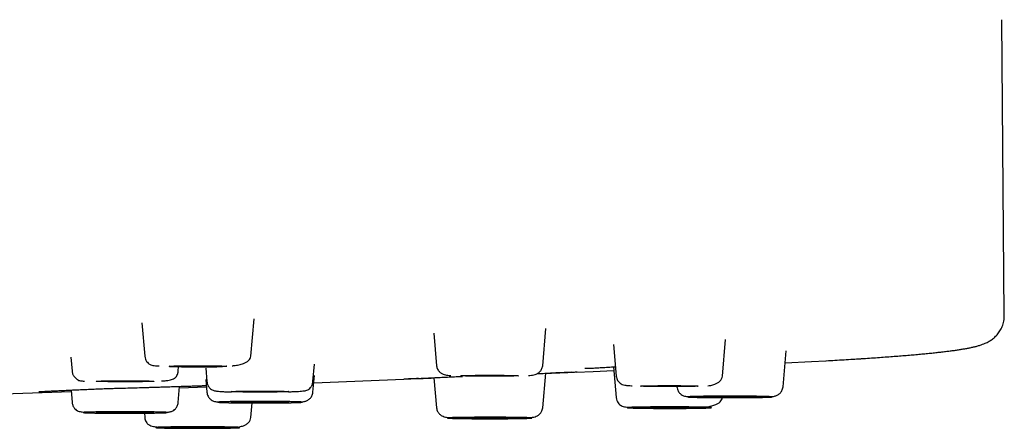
# Model space of a CAD drawing. Header units: millimetres. Extents: x 8 to 1918, y 12 to 2737.
# Tile 108 of 113: x 1063 to 1098, y 2655 to 2670. Entities that reach past the tile are written whole.
import ezdxf

# ---------------------------------------------------------------- set-up
doc = ezdxf.new("R2010")
doc.units = ezdxf.units.MM

msp = doc.modelspace()

# ---------------------------------------------------------------- linework, layer by layer
at = {"color": 7, "linetype": 'Continuous', "lineweight": 30}
for p, q in [((1098.409, 2659.145), (1098.315, 2669.903)), ((1066.999, 2658.874), (1067.105, 2657.664)), ((1070.969, 2657.664), (1071.088, 2659.024)), ((1077.629, 2658.499), (1077.732, 2657.317)), ((1081.596, 2657.317), (1081.714, 2658.666)), ((1084.175, 2658.095), (1084.276, 2656.94)), ((1088.14, 2656.94), (1088.257, 2658.273)), ((1090.35, 2656.549), (1090.465, 2657.86)), ((1064.414, 2657.624), (1064.458, 2657.116)), ((1068.322, 2657.116), (1068.337, 2657.285)), ((1073.23, 2656.741), (1073.286, 2657.373)), ((1084.178, 2657.277), (1084.276, 2656.157)), ((1069.324, 2657.223), (1069.366, 2656.741)), ((1073.23, 2656.356), (1073.284, 2656.965)), ((1081.596, 2655.781), (1081.706, 2657.044)), ((1081.706, 2657.039), (1081.871, 2657.045)), ((1068.322, 2655.981), (1068.373, 2656.566)), ((1069.326, 2656.816), (1069.366, 2656.356)), ((1073.261, 2656.701), (1076.54, 2656.828)), ((1077.636, 2656.881), (1077.732, 2655.781)), ((1064.419, 2656.432), (1064.458, 2655.981)), ((1068.369, 2656.518), (1069.349, 2656.554)), ((1070.969, 2655.434), (1071.016, 2655.971)), ((1067.09, 2655.599), (1067.105, 2655.434))]:
    msp.add_line(p, q, dxfattribs=at)
at = {"color": 7, "linetype": 'Continuous', "lineweight": 30, "flags": 128}
for points in [[(1067.987, 2657.299), (1067.994, 2657.301), (1068.015, 2657.303), (1068.05, 2657.305), (1068.098, 2657.307), (1068.16, 2657.309), (1068.232, 2657.311), (1068.316, 2657.312), (1068.41, 2657.313), (1068.512, 2657.315), (1068.621, 2657.316), (1068.736, 2657.316), (1068.854, 2657.317), (1068.976, 2657.317), (1069.098, 2657.317), (1069.219, 2657.317), (1069.338, 2657.316), (1069.453, 2657.316), (1069.562, 2657.315), (1069.664, 2657.313), (1069.757, 2657.312), (1069.841, 2657.311), (1069.914, 2657.309), (1069.975, 2657.307), (1070.023, 2657.305), (1070.058, 2657.303), (1070.08, 2657.301), (1070.087, 2657.299), (1070.08, 2657.297), (1070.058, 2657.294), (1070.023, 2657.292), (1069.975, 2657.29), (1069.914, 2657.289), (1069.841, 2657.287), (1069.757, 2657.285), (1069.664, 2657.284), (1069.562, 2657.283), (1069.453, 2657.282), (1069.338, 2657.281), (1069.219, 2657.281), (1069.098, 2657.28), (1068.976, 2657.28), (1068.854, 2657.281), (1068.736, 2657.281), (1068.621, 2657.282), (1068.512, 2657.283), (1068.41, 2657.284), (1068.316, 2657.285), (1068.232, 2657.287), (1068.16, 2657.289), (1068.098, 2657.29), (1068.05, 2657.292), (1068.015, 2657.294), (1067.994, 2657.297), (1067.987, 2657.299)], [(1090.426, 2657.419), (1091.386, 2657.468), (1091.915, 2657.498)], [(1078.614, 2656.952), (1078.621, 2656.954), (1078.642, 2656.956), (1078.677, 2656.958), (1078.726, 2656.96), (1078.787, 2656.962), (1078.86, 2656.964), (1078.943, 2656.965), (1079.037, 2656.966), (1079.139, 2656.968), (1079.248, 2656.969), (1079.363, 2656.969), (1079.482, 2656.97), (1079.603, 2656.97), (1079.725, 2656.97), (1079.846, 2656.97), (1079.965, 2656.969), (1080.08, 2656.969), (1080.189, 2656.968), (1080.291, 2656.966), (1080.384, 2656.965), (1080.468, 2656.964), (1080.541, 2656.962), (1080.602, 2656.96), (1080.651, 2656.958), (1080.686, 2656.956), (1080.707, 2656.954), (1080.714, 2656.952), (1080.707, 2656.95), (1080.686, 2656.948), (1080.651, 2656.945), (1080.602, 2656.944), (1080.541, 2656.942), (1080.468, 2656.94), (1080.384, 2656.938), (1080.291, 2656.937), (1080.189, 2656.936), (1080.08, 2656.935), (1079.965, 2656.934), (1079.846, 2656.934), (1079.725, 2656.933), (1079.603, 2656.933), (1079.482, 2656.934), (1079.363, 2656.934), (1079.248, 2656.935), (1079.139, 2656.936), (1079.037, 2656.937), (1078.943, 2656.938), (1078.86, 2656.94), (1078.787, 2656.942), (1078.726, 2656.944), (1078.677, 2656.945), (1078.642, 2656.948), (1078.621, 2656.95), (1078.614, 2656.952)], [(1082.819, 2657.085), (1083.433, 2657.11), (1084.19, 2657.143)], [(1065.34, 2656.751), (1065.347, 2656.754), (1065.369, 2656.756), (1065.404, 2656.758), (1065.452, 2656.76), (1065.513, 2656.762), (1065.586, 2656.763), (1065.67, 2656.765), (1065.763, 2656.766), (1065.865, 2656.767), (1065.974, 2656.768), (1066.089, 2656.769), (1066.208, 2656.769), (1066.329, 2656.77), (1066.451, 2656.77), (1066.573, 2656.769), (1066.691, 2656.769), (1066.806, 2656.768), (1066.915, 2656.767), (1067.017, 2656.766), (1067.111, 2656.765), (1067.195, 2656.763), (1067.268, 2656.762), (1067.329, 2656.76), (1067.377, 2656.758), (1067.412, 2656.756), (1067.433, 2656.754), (1067.44, 2656.751), (1067.433, 2656.749), (1067.412, 2656.747), (1067.377, 2656.745), (1067.329, 2656.743), (1067.268, 2656.741), (1067.195, 2656.74), (1067.111, 2656.738), (1067.017, 2656.737), (1066.915, 2656.736), (1066.806, 2656.735), (1066.691, 2656.734), (1066.573, 2656.733), (1066.451, 2656.733), (1066.329, 2656.733), (1066.208, 2656.733), (1066.089, 2656.734), (1065.974, 2656.735), (1065.865, 2656.736), (1065.763, 2656.737), (1065.67, 2656.738), (1065.586, 2656.74), (1065.513, 2656.741), (1065.452, 2656.743), (1065.404, 2656.745), (1065.369, 2656.747), (1065.347, 2656.749), (1065.34, 2656.751)], [(1085.158, 2656.575), (1085.165, 2656.577), (1085.186, 2656.579), (1085.221, 2656.581), (1085.27, 2656.583), (1085.331, 2656.585), (1085.404, 2656.587), (1085.488, 2656.589), (1085.581, 2656.59), (1085.683, 2656.591), (1085.792, 2656.592), (1085.907, 2656.593), (1086.026, 2656.593), (1086.147, 2656.594), (1086.269, 2656.594), (1086.39, 2656.593), (1086.509, 2656.593), (1086.624, 2656.592), (1086.733, 2656.591), (1086.835, 2656.59), (1086.929, 2656.589), (1087.012, 2656.587), (1087.085, 2656.585), (1087.146, 2656.583), (1087.195, 2656.581), (1087.23, 2656.579), (1087.251, 2656.577), (1087.258, 2656.575), (1087.251, 2656.573), (1087.23, 2656.571), (1087.195, 2656.569), (1087.146, 2656.567), (1087.085, 2656.565), (1087.012, 2656.563), (1086.929, 2656.562), (1086.835, 2656.561), (1086.733, 2656.559), (1086.624, 2656.558), (1086.509, 2656.558), (1086.39, 2656.557), (1086.269, 2656.557), (1086.147, 2656.557), (1086.026, 2656.557), (1085.907, 2656.558), (1085.792, 2656.558), (1085.683, 2656.559), (1085.581, 2656.561), (1085.488, 2656.562), (1085.404, 2656.563), (1085.331, 2656.565), (1085.27, 2656.567), (1085.221, 2656.569), (1085.186, 2656.571), (1085.165, 2656.573), (1085.158, 2656.575)], [(1054.523, 2656.05), (1058.785, 2656.186), (1064.424, 2656.377)], [(1070.248, 2656.376), (1070.256, 2656.378), (1070.277, 2656.38), (1070.312, 2656.382), (1070.36, 2656.384), (1070.421, 2656.386), (1070.494, 2656.388), (1070.578, 2656.389), (1070.671, 2656.391), (1070.773, 2656.392), (1070.883, 2656.393), (1070.997, 2656.394), (1071.116, 2656.394), (1071.237, 2656.394), (1071.359, 2656.394), (1071.481, 2656.394), (1071.6, 2656.394), (1071.714, 2656.393), (1071.823, 2656.392), (1071.925, 2656.391), (1072.019, 2656.389), (1072.103, 2656.388), (1072.176, 2656.386), (1072.237, 2656.384), (1072.285, 2656.382), (1072.32, 2656.38), (1072.341, 2656.378), (1072.348, 2656.376), (1072.341, 2656.374), (1072.32, 2656.372), (1072.285, 2656.37), (1072.237, 2656.368), (1072.176, 2656.366), (1072.103, 2656.364), (1072.019, 2656.363), (1071.925, 2656.361), (1071.823, 2656.36), (1071.714, 2656.359), (1071.6, 2656.359), (1071.481, 2656.358), (1071.359, 2656.358), (1071.237, 2656.358), (1071.116, 2656.358), (1070.997, 2656.359), (1070.883, 2656.359), (1070.773, 2656.36), (1070.671, 2656.361), (1070.578, 2656.363), (1070.494, 2656.364), (1070.421, 2656.366), (1070.36, 2656.368), (1070.312, 2656.37), (1070.277, 2656.372), (1070.256, 2656.374), (1070.248, 2656.376)], [(1087.368, 2656.184), (1087.375, 2656.186), (1087.396, 2656.188), (1087.431, 2656.19), (1087.479, 2656.192), (1087.541, 2656.194), (1087.613, 2656.195), (1087.697, 2656.197), (1087.791, 2656.198), (1087.893, 2656.2), (1088.002, 2656.201), (1088.117, 2656.201), (1088.235, 2656.202), (1088.357, 2656.202), (1088.479, 2656.202), (1088.6, 2656.202), (1088.719, 2656.201), (1088.834, 2656.201), (1088.943, 2656.2), (1089.045, 2656.198), (1089.138, 2656.197), (1089.222, 2656.195), (1089.295, 2656.194), (1089.356, 2656.192), (1089.404, 2656.19), (1089.439, 2656.188), (1089.461, 2656.186), (1089.468, 2656.184), (1089.461, 2656.182), (1089.439, 2656.179), (1089.404, 2656.177), (1089.356, 2656.175), (1089.295, 2656.174), (1089.222, 2656.172), (1089.138, 2656.17), (1089.045, 2656.169), (1088.943, 2656.168), (1088.834, 2656.167), (1088.719, 2656.166), (1088.6, 2656.166), (1088.479, 2656.165), (1088.357, 2656.165), (1088.235, 2656.166), (1088.117, 2656.166), (1088.002, 2656.167), (1087.893, 2656.168), (1087.791, 2656.169), (1087.697, 2656.17), (1087.613, 2656.172), (1087.541, 2656.174), (1087.479, 2656.175), (1087.431, 2656.177), (1087.396, 2656.179), (1087.375, 2656.182), (1087.368, 2656.184)], [(1070.248, 2655.991), (1070.256, 2655.993), (1070.277, 2655.995), (1070.312, 2655.997), (1070.36, 2655.999), (1070.421, 2656.001), (1070.494, 2656.003), (1070.578, 2656.005), (1070.671, 2656.006), (1070.773, 2656.007), (1070.883, 2656.008), (1070.997, 2656.009), (1071.116, 2656.009), (1071.237, 2656.009), (1071.359, 2656.009), (1071.481, 2656.009), (1071.6, 2656.009), (1071.714, 2656.008), (1071.823, 2656.007), (1071.925, 2656.006), (1072.019, 2656.005), (1072.103, 2656.003), (1072.176, 2656.001), (1072.237, 2655.999), (1072.285, 2655.997), (1072.32, 2655.995), (1072.341, 2655.993), (1072.348, 2655.991), (1072.341, 2655.989), (1072.32, 2655.987), (1072.285, 2655.985), (1072.237, 2655.983), (1072.176, 2655.981), (1072.103, 2655.979), (1072.019, 2655.978), (1071.925, 2655.977), (1071.823, 2655.975), (1071.714, 2655.974), (1071.6, 2655.974), (1071.481, 2655.973), (1071.359, 2655.973), (1071.237, 2655.973), (1071.116, 2655.973), (1070.997, 2655.974), (1070.883, 2655.974), (1070.773, 2655.975), (1070.671, 2655.977), (1070.578, 2655.978), (1070.494, 2655.979), (1070.421, 2655.981), (1070.36, 2655.983), (1070.312, 2655.985), (1070.277, 2655.987), (1070.256, 2655.989), (1070.248, 2655.991)], [(1065.34, 2655.616), (1065.347, 2655.618), (1065.369, 2655.62), (1065.404, 2655.622), (1065.452, 2655.624), (1065.513, 2655.626), (1065.586, 2655.628), (1065.67, 2655.629), (1065.763, 2655.631), (1065.865, 2655.632), (1065.974, 2655.633), (1066.089, 2655.633), (1066.208, 2655.634), (1066.329, 2655.634), (1066.451, 2655.634), (1066.573, 2655.634), (1066.691, 2655.633), (1066.806, 2655.633), (1066.915, 2655.632), (1067.017, 2655.631), (1067.111, 2655.629), (1067.195, 2655.628), (1067.268, 2655.626), (1067.329, 2655.624), (1067.377, 2655.622), (1067.412, 2655.62), (1067.433, 2655.618), (1067.44, 2655.616), (1067.433, 2655.614), (1067.412, 2655.612), (1067.377, 2655.61), (1067.329, 2655.608), (1067.268, 2655.606), (1067.195, 2655.604), (1067.111, 2655.603), (1067.017, 2655.601), (1066.915, 2655.6), (1066.806, 2655.599), (1066.691, 2655.598), (1066.573, 2655.598), (1066.451, 2655.598), (1066.329, 2655.598), (1066.208, 2655.598), (1066.089, 2655.598), (1065.974, 2655.599), (1065.865, 2655.6), (1065.763, 2655.601), (1065.67, 2655.603), (1065.586, 2655.604), (1065.513, 2655.606), (1065.452, 2655.608), (1065.404, 2655.61), (1065.369, 2655.612), (1065.347, 2655.614), (1065.34, 2655.616)], [(1085.158, 2655.792), (1085.165, 2655.794), (1085.186, 2655.796), (1085.221, 2655.798), (1085.27, 2655.8), (1085.331, 2655.802), (1085.404, 2655.804), (1085.488, 2655.805), (1085.581, 2655.807), (1085.683, 2655.808), (1085.792, 2655.809), (1085.907, 2655.81), (1086.026, 2655.81), (1086.147, 2655.81), (1086.269, 2655.81), (1086.39, 2655.81), (1086.509, 2655.81), (1086.624, 2655.809), (1086.733, 2655.808), (1086.835, 2655.807), (1086.929, 2655.805), (1087.012, 2655.804), (1087.085, 2655.802), (1087.146, 2655.8), (1087.195, 2655.798), (1087.23, 2655.796), (1087.251, 2655.794), (1087.258, 2655.792), (1087.251, 2655.79), (1087.23, 2655.788), (1087.195, 2655.786), (1087.146, 2655.784), (1087.085, 2655.782), (1087.012, 2655.78), (1086.929, 2655.779), (1086.835, 2655.777), (1086.733, 2655.776), (1086.624, 2655.775), (1086.509, 2655.775), (1086.39, 2655.774), (1086.269, 2655.774), (1086.147, 2655.774), (1086.026, 2655.774), (1085.907, 2655.775), (1085.792, 2655.775), (1085.683, 2655.776), (1085.581, 2655.777), (1085.488, 2655.779), (1085.404, 2655.78), (1085.331, 2655.782), (1085.27, 2655.784), (1085.221, 2655.786), (1085.186, 2655.788), (1085.165, 2655.79), (1085.158, 2655.792)], [(1078.614, 2655.416), (1078.621, 2655.418), (1078.642, 2655.42), (1078.677, 2655.422), (1078.726, 2655.424), (1078.787, 2655.426), (1078.86, 2655.427), (1078.943, 2655.429), (1079.037, 2655.43), (1079.139, 2655.431), (1079.248, 2655.432), (1079.363, 2655.433), (1079.482, 2655.434), (1079.603, 2655.434), (1079.725, 2655.434), (1079.846, 2655.434), (1079.965, 2655.433), (1080.08, 2655.432), (1080.189, 2655.431), (1080.291, 2655.43), (1080.384, 2655.429), (1080.468, 2655.427), (1080.541, 2655.426), (1080.602, 2655.424), (1080.651, 2655.422), (1080.686, 2655.42), (1080.707, 2655.418), (1080.714, 2655.416), (1080.707, 2655.413), (1080.686, 2655.411), (1080.651, 2655.409), (1080.602, 2655.407), (1080.541, 2655.406), (1080.468, 2655.404), (1080.384, 2655.402), (1080.291, 2655.401), (1080.189, 2655.4), (1080.08, 2655.399), (1079.965, 2655.398), (1079.846, 2655.398), (1079.725, 2655.397), (1079.603, 2655.397), (1079.482, 2655.398), (1079.363, 2655.398), (1079.248, 2655.399), (1079.139, 2655.4), (1079.037, 2655.401), (1078.943, 2655.402), (1078.86, 2655.404), (1078.787, 2655.406), (1078.726, 2655.407), (1078.677, 2655.409), (1078.642, 2655.411), (1078.621, 2655.413), (1078.614, 2655.416)], [(1067.987, 2655.069), (1067.994, 2655.071), (1068.015, 2655.073), (1068.05, 2655.075), (1068.098, 2655.077), (1068.16, 2655.079), (1068.232, 2655.08), (1068.316, 2655.082), (1068.41, 2655.083), (1068.512, 2655.085), (1068.621, 2655.085), (1068.736, 2655.086), (1068.854, 2655.087), (1068.976, 2655.087), (1069.098, 2655.087), (1069.219, 2655.087), (1069.338, 2655.086), (1069.453, 2655.085), (1069.562, 2655.085), (1069.664, 2655.083), (1069.757, 2655.082), (1069.841, 2655.08), (1069.914, 2655.079), (1069.975, 2655.077), (1070.023, 2655.075), (1070.058, 2655.073), (1070.08, 2655.071), (1070.087, 2655.069), (1070.08, 2655.067), (1070.058, 2655.064), (1070.023, 2655.062), (1069.975, 2655.06), (1069.914, 2655.059), (1069.841, 2655.057), (1069.757, 2655.055), (1069.664, 2655.054), (1069.562, 2655.053), (1069.453, 2655.052), (1069.338, 2655.051), (1069.219, 2655.051), (1069.098, 2655.05), (1068.976, 2655.05), (1068.854, 2655.051), (1068.736, 2655.051), (1068.621, 2655.052), (1068.512, 2655.053), (1068.41, 2655.054), (1068.316, 2655.055), (1068.232, 2655.057), (1068.16, 2655.059), (1068.098, 2655.06), (1068.05, 2655.062), (1068.015, 2655.064), (1067.994, 2655.067), (1067.987, 2655.069)]]:
    msp.add_lwpolyline(points, dxfattribs=at)
at = {"color": 7, "linetype": 'Continuous', "lineweight": 30}
for points, knots in [([(1093.152, 2657.572), (1093.169, 2657.573), (1093.291, 2657.581), (1093.505, 2657.595), (1093.794, 2657.615), (1094.072, 2657.635), (1094.339, 2657.654), (1094.595, 2657.674), (1094.841, 2657.694), (1095.076, 2657.714), (1095.3, 2657.734), (1095.515, 2657.754), (1095.719, 2657.775), (1095.913, 2657.795), (1096.097, 2657.815), (1096.271, 2657.836), (1096.436, 2657.856), (1096.592, 2657.877), (1096.739, 2657.899), (1096.878, 2657.921), (1097.011, 2657.943), (1097.137, 2657.967), (1097.26, 2657.993), (1097.383, 2658.023), (1097.5, 2658.055), (1097.608, 2658.091), (1097.7, 2658.128), (1097.779, 2658.164), (1097.849, 2658.202), (1097.914, 2658.241), (1097.975, 2658.284), (1098.034, 2658.332), (1098.092, 2658.384), (1098.147, 2658.442), (1098.2, 2658.507), (1098.249, 2658.579), (1098.295, 2658.658), (1098.335, 2658.746), (1098.368, 2658.841), (1098.393, 2658.943), (1098.408, 2659.046), (1098.408, 2659.114), (1098.409, 2659.145)], [0, 0, 0, 0, 0.006042, 0.041151, 0.076203, 0.111197, 0.146129, 0.180999, 0.215807, 0.25055, 0.28523, 0.319849, 0.354408, 0.388914, 0.423376, 0.457808, 0.492231, 0.526679, 0.561203, 0.595885, 0.630853, 0.666328, 0.7027, 0.740708, 0.781665, 0.816118, 0.843399, 0.863883, 0.88064, 0.894893, 0.907342, 0.91844, 0.928509, 0.937789, 0.946474, 0.954721, 0.962663, 0.970415, 0.978077, 0.985732, 0.993449, 1, 1, 1, 1]), ([(1067.105, 2657.664), (1067.111, 2657.627), (1067.123, 2657.556), (1067.172, 2657.471), (1067.227, 2657.41), (1067.292, 2657.365), (1067.365, 2657.336), (1067.443, 2657.324), (1067.529, 2657.315), (1067.599, 2657.311), (1067.626, 2657.309)], [0, 0, 0, 0, 0.0945064, 0.184895, 0.2771714, 0.3763487, 0.5257608, 0.7007132, 0.8871827, 1, 1, 1, 1]), ([(1070.286, 2657.314), (1070.304, 2657.316), (1070.393, 2657.324), (1070.535, 2657.349), (1070.69, 2657.392), (1070.807, 2657.445), (1070.891, 2657.505), (1070.951, 2657.578), (1070.963, 2657.635), (1070.969, 2657.664)], [0, 0, 0, 0, 0.048067, 0.232561, 0.420009, 0.562808, 0.707348, 0.853279, 1, 1, 1, 1]), ([(1067.999, 2657.292), (1068.003, 2657.292), (1068.052, 2657.291), (1068.159, 2657.288), (1068.317, 2657.285), (1068.487, 2657.282), (1068.665, 2657.281), (1068.85, 2657.279), (1069.04, 2657.279), (1069.233, 2657.279), (1069.447, 2657.279), (1069.674, 2657.282), (1069.844, 2657.284), (1069.926, 2657.289), (1069.934, 2657.289)], [0, 0, 0, 0, 0.007482, 0.09361, 0.180948, 0.26954, 0.359434, 0.450681, 0.543336, 0.637457, 0.733105, 0.860632, 0.986547, 1, 1, 1, 1]), ([(1077.732, 2657.317), (1077.736, 2657.293), (1077.742, 2657.247), (1077.776, 2657.169), (1077.837, 2657.092), (1077.922, 2657.032), (1078.014, 2656.993), (1078.098, 2656.977), (1078.175, 2656.968), (1078.231, 2656.963), (1078.249, 2656.962)], [0, 0, 0, 0, 0.0903338, 0.1763203, 0.3349469, 0.4770345, 0.6048033, 0.7599874, 0.921461, 1, 1, 1, 1]), ([(1081.078, 2656.962), (1081.097, 2656.963), (1081.153, 2656.968), (1081.23, 2656.977), (1081.314, 2656.993), (1081.406, 2657.032), (1081.491, 2657.092), (1081.551, 2657.169), (1081.585, 2657.247), (1081.592, 2657.293), (1081.596, 2657.317)], [0, 0, 0, 0, 0.078568, 0.240037, 0.395216, 0.522981, 0.665064, 0.823685, 0.909669, 1, 1, 1, 1]), ([(1083.132, 2657.232), (1083.132, 2657.231), (1083.132, 2657.226), (1083.16, 2657.223), (1083.224, 2657.223), (1083.336, 2657.228), (1083.49, 2657.236), (1083.686, 2657.247), (1083.916, 2657.261), (1084.105, 2657.273), (1084.219, 2657.279), (1084.246, 2657.281)], [0, 0, 0, 0, 0.046132, 0.138638, 0.266303, 0.398915, 0.536319, 0.678252, 0.822604, 0.958061, 1, 1, 1, 1]), ([(1091.926, 2657.498), (1092.032, 2657.504), (1092.253, 2657.517), (1092.575, 2657.536), (1092.879, 2657.554), (1093.066, 2657.566), (1093.152, 2657.572)], [0, 0, 0, 0, 0.246476, 0.51328, 0.779696, 1, 1, 1, 1]), ([(1064.458, 2657.116), (1064.461, 2657.096), (1064.467, 2657.057), (1064.491, 2656.989), (1064.531, 2656.923), (1064.58, 2656.871), (1064.615, 2656.843), (1064.635, 2656.828), (1064.649, 2656.819), (1064.657, 2656.813), (1064.662, 2656.81), (1064.668, 2656.806), (1064.669, 2656.804), (1064.674, 2656.799), (1064.681, 2656.792), (1064.697, 2656.783), (1064.73, 2656.774), (1064.786, 2656.766), (1064.846, 2656.761), (1064.892, 2656.759), (1064.905, 2656.758)], [0, 0, 0, 0, 0.056993, 0.108003, 0.192098, 0.253376, 0.275991, 0.293683, 0.307151, 0.312749, 0.317945, 0.323107, 0.341249, 0.362065, 0.399712, 0.503972, 0.637352, 0.799588, 0.940116, 1, 1, 1, 1]), ([(1067.713, 2656.765), (1067.749, 2656.767), (1067.834, 2656.771), (1067.94, 2656.782), (1068.038, 2656.799), (1068.115, 2656.823), (1068.179, 2656.856), (1068.231, 2656.899), (1068.274, 2656.955), (1068.302, 2657.017), (1068.317, 2657.073), (1068.32, 2657.102), (1068.322, 2657.116)], [0, 0, 0, 0, 0.126621, 0.291865, 0.439132, 0.568979, 0.68195, 0.778858, 0.861352, 0.932867, 0.966516, 1, 1, 1, 1]), ([(1076.536, 2656.845), (1076.537, 2656.844), (1076.541, 2656.841), (1076.576, 2656.841), (1076.629, 2656.841), (1076.702, 2656.843), (1076.804, 2656.846), (1076.94, 2656.851), (1077.116, 2656.858), (1077.319, 2656.867), (1077.546, 2656.877), (1077.793, 2656.889), (1078.054, 2656.902), (1078.316, 2656.914), (1078.523, 2656.924), (1078.643, 2656.93), (1078.675, 2656.931)], [0, 0, 0, 0, 0.043753, 0.105422, 0.168959, 0.232979, 0.297354, 0.38332, 0.469473, 0.555787, 0.642199, 0.728631, 0.81442, 0.895735, 0.972025, 1, 1, 1, 1]), ([(1081.398, 2657.032), (1081.406, 2657.032), (1081.483, 2657.035), (1081.626, 2657.04), (1081.828, 2657.048), (1082.029, 2657.056), (1082.224, 2657.064), (1082.403, 2657.071), (1082.555, 2657.077), (1082.673, 2657.083), (1082.759, 2657.087), (1082.816, 2657.091), (1082.845, 2657.094), (1082.856, 2657.097), (1082.855, 2657.098), (1082.855, 2657.099)], [0, 0, 0, 0, 0.00936, 0.090315, 0.177489, 0.270897, 0.370549, 0.475817, 0.57806, 0.67455, 0.765073, 0.849177, 0.926972, 0.981245, 1, 1, 1, 1]), ([(1082.66, 2657.078), (1082.639, 2657.077), (1082.573, 2657.074), (1082.432, 2657.068), (1082.238, 2657.06), (1082.053, 2657.053), (1081.926, 2657.047), (1081.88, 2657.046)], [0, 0, 0, 0, 0.118056, 0.364208, 0.611108, 0.861164, 1, 1, 1, 1]), ([(1084.276, 2656.94), (1084.281, 2656.911), (1084.29, 2656.851), (1084.325, 2656.778), (1084.368, 2656.72), (1084.425, 2656.671), (1084.499, 2656.635), (1084.596, 2656.61), (1084.708, 2656.597), (1084.798, 2656.591), (1084.852, 2656.588), (1084.86, 2656.588)], [0, 0, 0, 0, 0.070063, 0.142194, 0.221822, 0.312442, 0.453632, 0.620554, 0.815148, 0.972975, 1, 1, 1, 1]), ([(1087.607, 2656.586), (1087.645, 2656.591), (1087.739, 2656.602), (1087.86, 2656.636), (1087.972, 2656.688), (1088.056, 2656.753), (1088.119, 2656.836), (1088.133, 2656.905), (1088.14, 2656.94)], [0, 0, 0, 0, 0.141965, 0.35058, 0.509484, 0.670829, 0.834507, 1, 1, 1, 1]), ([(1063.249, 2656.384), (1063.248, 2656.384), (1063.245, 2656.381), (1063.266, 2656.382), (1063.305, 2656.382), (1063.369, 2656.384), (1063.457, 2656.387), (1063.57, 2656.392), (1063.71, 2656.399), (1063.878, 2656.406), (1064.073, 2656.415), (1064.292, 2656.426), (1064.523, 2656.437), (1064.756, 2656.448), (1064.999, 2656.459), (1065.248, 2656.469), (1065.498, 2656.479), (1065.731, 2656.487), (1065.947, 2656.494), (1066.196, 2656.5), (1066.488, 2656.509), (1066.826, 2656.518), (1067.11, 2656.527), (1067.345, 2656.534), (1067.539, 2656.54), (1067.748, 2656.546), (1067.97, 2656.553), (1068.2, 2656.561), (1068.434, 2656.568), (1068.668, 2656.575), (1068.893, 2656.582), (1069.091, 2656.588), (1069.245, 2656.593), (1069.315, 2656.596), (1069.345, 2656.598)], [0, 0, 0, 0, 0.002463, 0.027189, 0.053957, 0.08213, 0.111673, 0.142577, 0.174824, 0.208388, 0.24323, 0.279248, 0.314226, 0.347129, 0.378016, 0.412476, 0.444135, 0.473014, 0.499127, 0.523415, 0.563861, 0.604346, 0.644896, 0.666842, 0.69129, 0.718252, 0.747741, 0.779768, 0.814337, 0.851454, 0.891132, 0.931359, 0.970035, 1, 1, 1, 1]), ([(1069.366, 2656.741), (1069.37, 2656.717), (1069.377, 2656.67), (1069.408, 2656.589), (1069.461, 2656.51), (1069.533, 2656.45), (1069.595, 2656.419), (1069.639, 2656.407), (1069.691, 2656.398), (1069.756, 2656.389), (1069.845, 2656.382), (1069.968, 2656.374), (1070.109, 2656.369), (1070.215, 2656.366), (1070.258, 2656.365)], [0, 0, 0, 0, 0.0435151, 0.0839945, 0.1576592, 0.2262095, 0.2952419, 0.370455, 0.4523736, 0.5396629, 0.6323171, 0.7641883, 0.9056805, 1, 1, 1, 1]), ([(1072.337, 2656.369), (1072.344, 2656.37), (1072.408, 2656.371), (1072.514, 2656.375), (1072.65, 2656.382), (1072.767, 2656.389), (1072.864, 2656.398), (1072.937, 2656.407), (1073.005, 2656.425), (1073.074, 2656.46), (1073.143, 2656.519), (1073.194, 2656.598), (1073.221, 2656.675), (1073.227, 2656.719), (1073.23, 2656.741)], [0, 0, 0, 0, 0.0154216, 0.1339246, 0.2504669, 0.3651097, 0.4779037, 0.5880424, 0.6859505, 0.7715034, 0.8485916, 0.9224138, 0.96034, 1, 1, 1, 1]), ([(1077.073, 2656.85), (1077.027, 2656.848), (1076.915, 2656.843), (1076.794, 2656.838), (1076.728, 2656.836), (1076.708, 2656.835)], [0, 0, 0, 0, 0.326936, 0.788504, 1, 1, 1, 1]), ([(1077.084, 2656.85), (1077.135, 2656.852), (1077.248, 2656.857), (1077.433, 2656.865), (1077.572, 2656.87), (1077.636, 2656.873)], [0, 0, 0, 0, 0.307774, 0.681192, 1, 1, 1, 1]), ([(1069.366, 2656.356), (1069.371, 2656.329), (1069.378, 2656.277), (1069.407, 2656.208), (1069.442, 2656.153), (1069.492, 2656.096), (1069.557, 2656.05), (1069.624, 2656.023), (1069.677, 2656.014), (1069.748, 2656.004), (1069.802, 2656), (1069.82, 2655.998)], [0, 0, 0, 0, 0.079971, 0.153494, 0.221596, 0.285468, 0.405764, 0.527792, 0.707877, 0.900527, 1, 1, 1, 1]), ([(1072.806, 2655.996), (1072.844, 2656.001), (1072.914, 2656.011), (1073.021, 2656.051), (1073.118, 2656.115), (1073.183, 2656.198), (1073.219, 2656.283), (1073.227, 2656.332), (1073.23, 2656.356)], [0, 0, 0, 0, 0.2212139, 0.4057146, 0.5952939, 0.792619, 0.8950226, 1, 1, 1, 1]), ([(1086.486, 2656.549), (1086.49, 2656.522), (1086.498, 2656.469), (1086.527, 2656.401), (1086.562, 2656.345), (1086.612, 2656.289), (1086.676, 2656.242), (1086.743, 2656.215), (1086.796, 2656.207), (1086.867, 2656.196), (1086.921, 2656.192), (1086.94, 2656.191)], [0, 0, 0, 0, 0.079971, 0.153494, 0.221596, 0.285468, 0.405764, 0.527792, 0.707877, 0.900527, 1, 1, 1, 1]), ([(1086.884, 2656.184), (1086.886, 2656.185), (1086.888, 2656.186), (1086.909, 2656.189), (1086.943, 2656.191), (1086.991, 2656.194), (1087.054, 2656.196), (1087.133, 2656.198), (1087.226, 2656.201), (1087.332, 2656.203), (1087.448, 2656.204), (1087.56, 2656.206), (1087.664, 2656.207), (1087.757, 2656.208), (1087.88, 2656.209), (1088.035, 2656.21), (1088.225, 2656.21), (1088.402, 2656.21), (1088.562, 2656.21), (1088.705, 2656.21), (1088.846, 2656.209), (1088.987, 2656.209), (1089.126, 2656.207), (1089.261, 2656.206), (1089.387, 2656.204), (1089.504, 2656.203), (1089.609, 2656.201), (1089.692, 2656.199), (1089.755, 2656.197), (1089.803, 2656.195), (1089.856, 2656.193), (1089.907, 2656.19), (1089.943, 2656.187), (1089.954, 2656.184), (1089.947, 2656.181), (1089.927, 2656.179), (1089.893, 2656.176), (1089.844, 2656.174), (1089.781, 2656.171), (1089.702, 2656.169), (1089.609, 2656.167), (1089.504, 2656.165), (1089.388, 2656.163), (1089.276, 2656.161), (1089.172, 2656.16), (1089.079, 2656.16), (1088.956, 2656.159), (1088.8, 2656.158), (1088.611, 2656.157), (1088.434, 2656.157), (1088.273, 2656.157), (1088.13, 2656.157), (1087.99, 2656.158), (1087.849, 2656.159), (1087.709, 2656.16), (1087.574, 2656.161), (1087.448, 2656.163), (1087.332, 2656.165), (1087.226, 2656.167), (1087.144, 2656.169), (1087.081, 2656.171), (1087.033, 2656.172), (1086.967, 2656.175), (1086.9, 2656.179), (1086.889, 2656.182), (1086.884, 2656.184)], [0, 0, 0, 0, 0.015057, 0.029987, 0.044923, 0.060001, 0.076318, 0.092478, 0.108651, 0.12501, 0.141328, 0.157488, 0.16826, 0.17909, 0.190028, 0.210052, 0.229939, 0.250012, 0.265059, 0.279985, 0.294925, 0.310013, 0.326331, 0.34249, 0.358664, 0.375023, 0.39134, 0.4075, 0.418273, 0.429103, 0.44004, 0.460064, 0.479952, 0.500024, 0.515071, 0.529997, 0.544937, 0.560025, 0.576343, 0.592503, 0.608676, 0.625035, 0.641353, 0.657512, 0.668285, 0.679115, 0.690053, 0.710076, 0.729964, 0.750037, 0.765084, 0.78001, 0.79495, 0.810038, 0.826356, 0.842515, 0.858688, 0.875048, 0.891365, 0.907525, 0.918298, 0.929128, 0.940065, 0.970019, 1, 1, 1, 1]), ([(1089.46, 2656.171), (1089.48, 2656.171), (1089.547, 2656.172), (1089.661, 2656.174), (1089.788, 2656.177), (1089.909, 2656.183), (1090.029, 2656.203), (1090.14, 2656.243), (1090.237, 2656.308), (1090.303, 2656.391), (1090.339, 2656.475), (1090.346, 2656.524), (1090.35, 2656.549)], [0, 0, 0, 0, 0.047534, 0.158825, 0.304347, 0.443203, 0.576451, 0.676793, 0.779897, 0.887214, 0.942907, 1, 1, 1, 1]), ([(1064.458, 2655.981), (1064.461, 2655.959), (1064.467, 2655.915), (1064.495, 2655.838), (1064.546, 2655.759), (1064.615, 2655.7), (1064.684, 2655.665), (1064.752, 2655.647), (1064.825, 2655.638), (1064.901, 2655.631), (1064.957, 2655.627), (1064.974, 2655.626)], [0, 0, 0, 0, 0.058017, 0.113497, 0.221488, 0.334256, 0.459408, 0.602633, 0.763749, 0.92875, 1, 1, 1, 1]), ([(1067.862, 2655.623), (1067.886, 2655.625), (1067.936, 2655.63), (1067.998, 2655.638), (1068.049, 2655.647), (1068.094, 2655.658), (1068.156, 2655.69), (1068.227, 2655.749), (1068.281, 2655.829), (1068.312, 2655.91), (1068.319, 2655.957), (1068.322, 2655.981)], [0, 0, 0, 0, 0.13115, 0.271685, 0.403573, 0.524665, 0.635806, 0.746171, 0.86477, 0.929941, 1, 1, 1, 1]), ([(1069.765, 2655.991), (1069.766, 2655.992), (1069.769, 2655.994), (1069.79, 2655.996), (1069.823, 2655.999), (1069.872, 2656.001), (1069.935, 2656.004), (1070.014, 2656.006), (1070.107, 2656.008), (1070.212, 2656.01), (1070.329, 2656.012), (1070.441, 2656.013), (1070.544, 2656.015), (1070.637, 2656.015), (1070.76, 2656.016), (1070.916, 2656.017), (1071.106, 2656.018), (1071.282, 2656.018), (1071.443, 2656.018), (1071.586, 2656.018), (1071.727, 2656.017), (1071.867, 2656.016), (1072.007, 2656.015), (1072.142, 2656.014), (1072.268, 2656.012), (1072.384, 2656.01), (1072.49, 2656.008), (1072.572, 2656.006), (1072.635, 2656.004), (1072.683, 2656.003), (1072.737, 2656.001), (1072.788, 2655.998), (1072.824, 2655.995), (1072.835, 2655.991), (1072.828, 2655.989), (1072.807, 2655.986), (1072.773, 2655.984), (1072.725, 2655.981), (1072.662, 2655.979), (1072.583, 2655.976), (1072.49, 2655.974), (1072.385, 2655.972), (1072.268, 2655.97), (1072.156, 2655.969), (1072.053, 2655.968), (1071.96, 2655.967), (1071.837, 2655.966), (1071.681, 2655.965), (1071.491, 2655.965), (1071.315, 2655.964), (1071.154, 2655.965), (1071.011, 2655.965), (1070.87, 2655.965), (1070.729, 2655.966), (1070.59, 2655.967), (1070.455, 2655.969), (1070.329, 2655.97), (1070.212, 2655.972), (1070.107, 2655.974), (1070.025, 2655.976), (1069.962, 2655.978), (1069.913, 2655.98), (1069.847, 2655.982), (1069.78, 2655.986), (1069.77, 2655.99), (1069.765, 2655.991)], [0, 0, 0, 0, 0.015057, 0.029987, 0.044923, 0.060001, 0.076318, 0.092478, 0.108651, 0.12501, 0.141328, 0.157488, 0.16826, 0.17909, 0.190028, 0.210052, 0.229939, 0.250012, 0.265059, 0.279985, 0.294925, 0.310013, 0.326331, 0.34249, 0.358664, 0.375023, 0.39134, 0.4075, 0.418273, 0.429103, 0.44004, 0.460064, 0.479952, 0.500024, 0.515071, 0.529997, 0.544937, 0.560025, 0.576343, 0.592503, 0.608676, 0.625035, 0.641353, 0.657512, 0.668285, 0.679115, 0.690053, 0.710076, 0.729964, 0.750037, 0.765084, 0.78001, 0.79495, 0.810038, 0.826356, 0.842515, 0.858688, 0.875048, 0.891365, 0.907525, 0.918298, 0.929128, 0.940065, 0.970019, 1, 1, 1, 1]), ([(1070.255, 2655.979), (1070.298, 2655.978), (1070.393, 2655.976), (1070.56, 2655.974), (1070.748, 2655.972), (1070.947, 2655.971), (1071.151, 2655.971), (1071.354, 2655.971), (1071.554, 2655.971), (1071.746, 2655.972), (1071.929, 2655.973), (1072.1, 2655.975), (1072.238, 2655.976), (1072.313, 2655.978), (1072.34, 2655.978)], [0, 0, 0, 0, 0.073243, 0.160841, 0.252021, 0.344301, 0.435226, 0.524802, 0.613037, 0.699937, 0.785508, 0.869755, 0.952684, 1, 1, 1, 1]), ([(1084.276, 2656.157), (1084.282, 2656.121), (1084.295, 2656.05), (1084.343, 2655.964), (1084.398, 2655.903), (1084.464, 2655.858), (1084.537, 2655.83), (1084.614, 2655.818), (1084.7, 2655.809), (1084.771, 2655.804), (1084.797, 2655.803)], [0, 0, 0, 0, 0.094449, 0.184782, 0.277002, 0.376119, 0.52544, 0.700286, 0.886641, 1, 1, 1, 1]), ([(1087.457, 2655.808), (1087.476, 2655.809), (1087.565, 2655.817), (1087.706, 2655.843), (1087.861, 2655.885), (1087.978, 2655.938), (1088.062, 2655.999), (1088.122, 2656.071), (1088.134, 2656.128), (1088.14, 2656.157)], [0, 0, 0, 0, 0.047962, 0.232477, 0.419945, 0.56276, 0.707316, 0.853262, 1, 1, 1, 1]), ([(1064.895, 2655.622), (1064.907, 2655.623), (1064.931, 2655.624), (1064.983, 2655.627), (1065.048, 2655.629), (1065.126, 2655.631), (1065.219, 2655.633), (1065.326, 2655.635), (1065.444, 2655.637), (1065.573, 2655.639), (1065.71, 2655.64), (1065.838, 2655.641), (1065.953, 2655.642), (1066.054, 2655.642), (1066.186, 2655.642), (1066.349, 2655.643), (1066.542, 2655.643), (1066.716, 2655.642), (1066.872, 2655.641), (1067.006, 2655.64), (1067.136, 2655.639), (1067.262, 2655.638), (1067.384, 2655.636), (1067.498, 2655.634), (1067.601, 2655.632), (1067.691, 2655.63), (1067.768, 2655.628), (1067.823, 2655.626), (1067.861, 2655.624), (1067.888, 2655.622), (1067.912, 2655.619), (1067.928, 2655.617), (1067.921, 2655.613), (1067.892, 2655.61), (1067.849, 2655.608), (1067.797, 2655.605), (1067.733, 2655.603), (1067.654, 2655.601), (1067.562, 2655.599), (1067.455, 2655.597), (1067.336, 2655.595), (1067.208, 2655.593), (1067.071, 2655.592), (1066.943, 2655.591), (1066.828, 2655.59), (1066.727, 2655.59), (1066.595, 2655.589), (1066.432, 2655.589), (1066.239, 2655.589), (1066.064, 2655.59), (1065.909, 2655.59), (1065.774, 2655.591), (1065.645, 2655.592), (1065.518, 2655.594), (1065.396, 2655.595), (1065.282, 2655.597), (1065.18, 2655.599), (1065.09, 2655.602), (1065.013, 2655.604), (1064.958, 2655.606), (1064.919, 2655.608), (1064.893, 2655.61), (1064.862, 2655.613), (1064.846, 2655.617), (1064.879, 2655.62), (1064.895, 2655.622)], [0, 0, 0, 0, 0.0150573, 0.0299867, 0.0449229, 0.0600005, 0.0763182, 0.0924777, 0.1086512, 0.1250103, 0.141328, 0.1574875, 0.1682603, 0.1790903, 0.190028, 0.2100516, 0.2299394, 0.2500118, 0.265059, 0.2799849, 0.2949247, 0.310013, 0.3263307, 0.3424901, 0.3586636, 0.3750227, 0.3913405, 0.4074999, 0.4182727, 0.4291027, 0.4400404, 0.460064, 0.4799518, 0.5000242, 0.5150714, 0.5299974, 0.5449371, 0.5600254, 0.5763431, 0.5925026, 0.608676, 0.6250351, 0.6413529, 0.6575124, 0.6682851, 0.6791152, 0.6900528, 0.7100764, 0.7299643, 0.7500366, 0.7650839, 0.7800098, 0.7949495, 0.8100378, 0.8263555, 0.842515, 0.8586884, 0.8750476, 0.8913653, 0.9075248, 0.9182975, 0.9291276, 0.9400652, 0.9700191, 1, 1, 1, 1]), ([(1065.33, 2655.61), (1065.386, 2655.608), (1065.499, 2655.605), (1065.687, 2655.601), (1065.888, 2655.599), (1066.101, 2655.597), (1066.322, 2655.596), (1066.548, 2655.596), (1066.772, 2655.596), (1066.986, 2655.598), (1067.18, 2655.6), (1067.329, 2655.602), (1067.405, 2655.604), (1067.429, 2655.605)], [0, 0, 0, 0, 0.091201, 0.184, 0.278466, 0.374674, 0.472704, 0.572644, 0.674353, 0.773349, 0.867959, 0.958276, 1, 1, 1, 1]), ([(1077.732, 2655.781), (1077.736, 2655.757), (1077.742, 2655.711), (1077.776, 2655.633), (1077.837, 2655.556), (1077.922, 2655.496), (1078.014, 2655.457), (1078.098, 2655.441), (1078.175, 2655.432), (1078.231, 2655.427), (1078.249, 2655.426)], [0, 0, 0, 0, 0.090335, 0.176322, 0.33495, 0.477039, 0.604809, 0.759994, 0.92147, 1, 1, 1, 1]), ([(1081.078, 2655.426), (1081.097, 2655.427), (1081.153, 2655.432), (1081.23, 2655.441), (1081.314, 2655.457), (1081.406, 2655.496), (1081.491, 2655.556), (1081.551, 2655.633), (1081.585, 2655.711), (1081.592, 2655.757), (1081.596, 2655.781)], [0, 0, 0, 0, 0.07854, 0.2400134, 0.3951973, 0.522966, 0.6650535, 0.8236799, 0.9096663, 1, 1, 1, 1]), ([(1084.704, 2655.797), (1084.715, 2655.798), (1084.736, 2655.8), (1084.785, 2655.802), (1084.845, 2655.804), (1084.92, 2655.807), (1085.009, 2655.809), (1085.113, 2655.811), (1085.228, 2655.813), (1085.355, 2655.814), (1085.489, 2655.816), (1085.615, 2655.817), (1085.729, 2655.818), (1085.83, 2655.818), (1085.961, 2655.819), (1086.123, 2655.819), (1086.317, 2655.819), (1086.492, 2655.818), (1086.648, 2655.818), (1086.785, 2655.817), (1086.916, 2655.816), (1087.044, 2655.815), (1087.169, 2655.813), (1087.286, 2655.811), (1087.392, 2655.809), (1087.485, 2655.807), (1087.566, 2655.805), (1087.625, 2655.802), (1087.666, 2655.8), (1087.695, 2655.799), (1087.724, 2655.796), (1087.744, 2655.794), (1087.742, 2655.79), (1087.718, 2655.787), (1087.68, 2655.784), (1087.632, 2655.782), (1087.571, 2655.78), (1087.496, 2655.778), (1087.407, 2655.775), (1087.303, 2655.773), (1087.188, 2655.771), (1087.062, 2655.77), (1086.927, 2655.768), (1086.801, 2655.767), (1086.687, 2655.767), (1086.586, 2655.766), (1086.455, 2655.766), (1086.293, 2655.765), (1086.1, 2655.765), (1085.924, 2655.766), (1085.768, 2655.766), (1085.632, 2655.767), (1085.5, 2655.768), (1085.372, 2655.77), (1085.247, 2655.771), (1085.13, 2655.773), (1085.025, 2655.775), (1084.931, 2655.777), (1084.85, 2655.78), (1084.791, 2655.782), (1084.75, 2655.784), (1084.721, 2655.786), (1084.686, 2655.788), (1084.663, 2655.792), (1084.69, 2655.796), (1084.704, 2655.797)], [0, 0, 0, 0, 0.015057, 0.029987, 0.044923, 0.060001, 0.076318, 0.092478, 0.108651, 0.12501, 0.141328, 0.157488, 0.16826, 0.17909, 0.190028, 0.210052, 0.229939, 0.250012, 0.265059, 0.279985, 0.294925, 0.310013, 0.326331, 0.34249, 0.358664, 0.375023, 0.39134, 0.4075, 0.418273, 0.429103, 0.44004, 0.460064, 0.479952, 0.500024, 0.515071, 0.529997, 0.544937, 0.560025, 0.576343, 0.592503, 0.608676, 0.625035, 0.641353, 0.657512, 0.668285, 0.679115, 0.690053, 0.710076, 0.729964, 0.750037, 0.765084, 0.78001, 0.79495, 0.810038, 0.826356, 0.842515, 0.858688, 0.875048, 0.891365, 0.907525, 0.918298, 0.929128, 0.940065, 0.970019, 1, 1, 1, 1]), ([(1067.105, 2655.434), (1067.109, 2655.404), (1067.119, 2655.344), (1067.154, 2655.271), (1067.197, 2655.214), (1067.254, 2655.165), (1067.328, 2655.128), (1067.425, 2655.103), (1067.537, 2655.091), (1067.628, 2655.084), (1067.683, 2655.082), (1067.691, 2655.081)], [0, 0, 0, 0, 0.069846, 0.141753, 0.221136, 0.311475, 0.452227, 0.618633, 0.812624, 0.969962, 1, 1, 1, 1]), ([(1070.436, 2655.08), (1070.474, 2655.084), (1070.568, 2655.096), (1070.689, 2655.13), (1070.801, 2655.181), (1070.884, 2655.246), (1070.948, 2655.329), (1070.962, 2655.399), (1070.969, 2655.434)], [0, 0, 0, 0, 0.141696, 0.350376, 0.509331, 0.670726, 0.834455, 1, 1, 1, 1]), ([(1078.247, 2655.426), (1078.267, 2655.427), (1078.306, 2655.428), (1078.38, 2655.43), (1078.465, 2655.432), (1078.564, 2655.434), (1078.675, 2655.436), (1078.8, 2655.438), (1078.934, 2655.439), (1079.076, 2655.44), (1079.224, 2655.441), (1079.359, 2655.442), (1079.479, 2655.442), (1079.583, 2655.442), (1079.717, 2655.442), (1079.88, 2655.442), (1080.07, 2655.442), (1080.237, 2655.441), (1080.383, 2655.439), (1080.507, 2655.438), (1080.624, 2655.437), (1080.736, 2655.435), (1080.84, 2655.433), (1080.935, 2655.431), (1081.016, 2655.428), (1081.083, 2655.426), (1081.136, 2655.423), (1081.169, 2655.421), (1081.188, 2655.419), (1081.197, 2655.417), (1081.199, 2655.415), (1081.186, 2655.412), (1081.147, 2655.409), (1081.09, 2655.406), (1081.021, 2655.403), (1080.948, 2655.401), (1080.863, 2655.399), (1080.764, 2655.397), (1080.652, 2655.395), (1080.528, 2655.393), (1080.394, 2655.392), (1080.252, 2655.391), (1080.104, 2655.39), (1079.969, 2655.389), (1079.849, 2655.389), (1079.745, 2655.389), (1079.611, 2655.389), (1079.447, 2655.389), (1079.258, 2655.39), (1079.091, 2655.391), (1078.945, 2655.392), (1078.821, 2655.393), (1078.704, 2655.395), (1078.592, 2655.396), (1078.488, 2655.398), (1078.393, 2655.401), (1078.312, 2655.403), (1078.245, 2655.405), (1078.192, 2655.408), (1078.159, 2655.41), (1078.14, 2655.412), (1078.131, 2655.414), (1078.129, 2655.417), (1078.151, 2655.421), (1078.215, 2655.424), (1078.247, 2655.426)], [0, 0, 0, 0, 0.015057, 0.029987, 0.044923, 0.060001, 0.076318, 0.092478, 0.108651, 0.12501, 0.141328, 0.157488, 0.16826, 0.17909, 0.190028, 0.210052, 0.229939, 0.250012, 0.265059, 0.279985, 0.294925, 0.310013, 0.326331, 0.34249, 0.358664, 0.375023, 0.39134, 0.4075, 0.418273, 0.429103, 0.44004, 0.460064, 0.479952, 0.500024, 0.515071, 0.529997, 0.544937, 0.560025, 0.576343, 0.592503, 0.608676, 0.625035, 0.641353, 0.657512, 0.668285, 0.679115, 0.690053, 0.710076, 0.729964, 0.750037, 0.765084, 0.78001, 0.79495, 0.810038, 0.826356, 0.842515, 0.858688, 0.875048, 0.891365, 0.907525, 0.918298, 0.929128, 0.940065, 0.970019, 1, 1, 1, 1]), ([(1067.762, 2655.084), (1067.79, 2655.084), (1067.845, 2655.086), (1067.942, 2655.087), (1068.048, 2655.089), (1068.167, 2655.091), (1068.297, 2655.092), (1068.437, 2655.093), (1068.585, 2655.094), (1068.737, 2655.095), (1068.892, 2655.095), (1069.031, 2655.095), (1069.153, 2655.095), (1069.256, 2655.095), (1069.389, 2655.095), (1069.546, 2655.094), (1069.724, 2655.093), (1069.877, 2655.091), (1070.007, 2655.089), (1070.114, 2655.088), (1070.212, 2655.086), (1070.302, 2655.084), (1070.383, 2655.082), (1070.452, 2655.079), (1070.505, 2655.077), (1070.543, 2655.074), (1070.566, 2655.071), (1070.572, 2655.069), (1070.567, 2655.067), (1070.556, 2655.065), (1070.532, 2655.062), (1070.488, 2655.06), (1070.412, 2655.057), (1070.323, 2655.054), (1070.228, 2655.052), (1070.132, 2655.05), (1070.025, 2655.048), (1069.907, 2655.047), (1069.777, 2655.045), (1069.636, 2655.044), (1069.489, 2655.043), (1069.337, 2655.042), (1069.181, 2655.042), (1069.042, 2655.042), (1068.921, 2655.042), (1068.817, 2655.042), (1068.685, 2655.043), (1068.527, 2655.043), (1068.35, 2655.045), (1068.197, 2655.046), (1068.067, 2655.048), (1067.959, 2655.05), (1067.861, 2655.051), (1067.771, 2655.053), (1067.69, 2655.056), (1067.622, 2655.058), (1067.569, 2655.061), (1067.53, 2655.063), (1067.507, 2655.066), (1067.501, 2655.069), (1067.506, 2655.071), (1067.518, 2655.072), (1067.548, 2655.075), (1067.614, 2655.079), (1067.712, 2655.082), (1067.762, 2655.084)], [0, 0, 0, 0, 0.015057, 0.029987, 0.044923, 0.060001, 0.076318, 0.092478, 0.108651, 0.12501, 0.141328, 0.157488, 0.16826, 0.17909, 0.190028, 0.210052, 0.229939, 0.250012, 0.265059, 0.279985, 0.294925, 0.310013, 0.326331, 0.34249, 0.358664, 0.375023, 0.39134, 0.4075, 0.418273, 0.429103, 0.44004, 0.460064, 0.479952, 0.500024, 0.515071, 0.529997, 0.544937, 0.560025, 0.576343, 0.592503, 0.608676, 0.625035, 0.641353, 0.657512, 0.668285, 0.679115, 0.690053, 0.710076, 0.729964, 0.750037, 0.765084, 0.78001, 0.79495, 0.810038, 0.826356, 0.842515, 0.858688, 0.875048, 0.891365, 0.907525, 0.918298, 0.929128, 0.940065, 0.970019, 1, 1, 1, 1])]:
    msp.add_open_spline(points, degree=3, knots=knots, dxfattribs=at)

doc.saveas('drawing.dxf')
